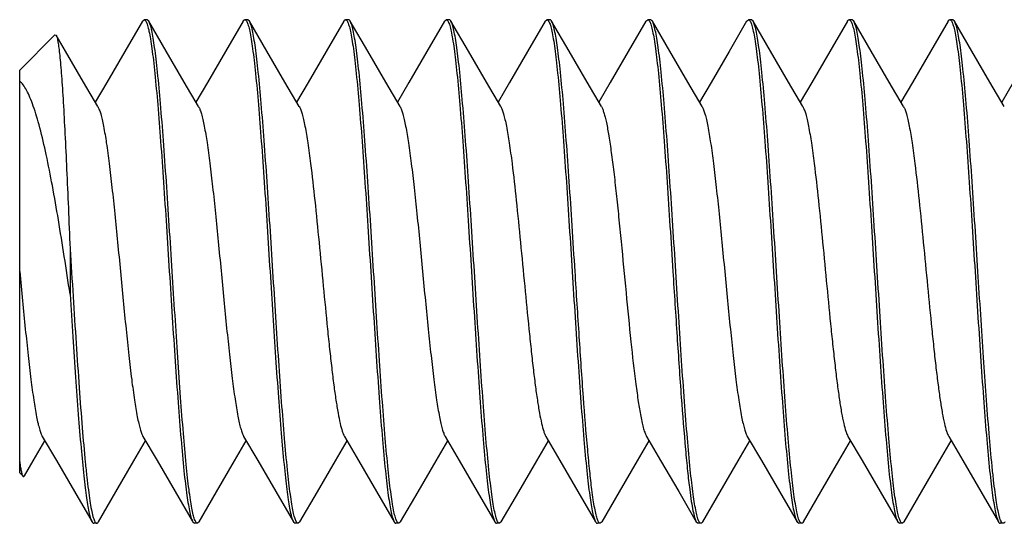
# Model space of a CAD drawing. Header units: millimetres. Extents: x 67 to 603, y -181 to 192.
# Tile 2 of 19: x 81.92 to 85.83, y -54.9 to -52.9. Entities that reach past the tile are written whole.
import ezdxf

# ---------------------------------------------------------------- set-up
doc = ezdxf.new("R2010")
doc.units = ezdxf.units.MM
doc.header["$LTSCALE"] = 16.335
doc.layers.add('SCR-01490', color=7, linetype='CONTINUOUS')

msp = doc.modelspace()

# ---------------------------------------------------------------- linework, layer by layer
at = {"layer": 'SCR-01490', "color": 7, "linetype": 'Continuous'}
for p, q in [((82.4104, -52.906), (82.4174, -52.8999)), ((82.429, -52.8999), (82.4174, -52.8999)), ((82.4232, -52.904), (82.4252, -52.9074)), ((82.4359, -52.906), (82.429, -52.8999)), ((82.829, -52.8999), (82.8174, -52.8999)), ((82.8234, -52.9044), (82.8252, -52.9075)), ((82.8359, -52.906), (82.829, -52.8999)), ((83.229, -52.8999), (83.2174, -52.8999)), ((83.2236, -52.9047), (83.2253, -52.9076)), ((83.6104, -52.906), (83.6174, -52.8999)), ((83.629, -52.8999), (83.6174, -52.8999)), ((83.6231, -52.904), (83.6252, -52.9073)), ((84.0104, -52.906), (84.0174, -52.8999)), ((84.029, -52.8999), (84.0174, -52.8999)), ((84.0226, -52.9033), (84.0251, -52.9072)), ((84.4104, -52.906), (84.4174, -52.8999)), ((84.429, -52.8999), (84.4174, -52.8999)), ((84.4231, -52.9039), (84.4252, -52.9074)), ((84.4359, -52.906), (84.429, -52.8999)), ((84.8104, -52.906), (84.8174, -52.8999)), ((84.829, -52.8999), (84.8174, -52.8999)), ((84.8232, -52.9041), (84.8252, -52.9074)), ((84.8359, -52.906), (84.829, -52.8999)), ((85.229, -52.8999), (85.2174, -52.8999)), ((85.2234, -52.9044), (85.2252, -52.9075)), ((85.2359, -52.906), (85.229, -52.8999)), ((85.629, -52.8999), (85.6174, -52.8999)), ((85.6237, -52.9049), (85.6253, -52.9076)), ((85.6359, -52.906), (85.629, -52.8999)), ((81.9232, -53.0999), (82.0634, -52.9597)), ((82.0634, -52.9597), (82.0681, -52.9614)), ((81.9232, -54.6999), (81.9232, -53.1)), ((82.1232, -53.8094), (82.1232, -53.9905)), ((82.8121, -54.5535), (82.8127, -54.5546)), ((81.9232, -54.6999), (81.9367, -54.7134)), ((82.229, -54.8999), (82.2174, -54.8999)), ((82.6104, -54.8939), (82.6174, -54.8999)), ((82.629, -54.8999), (82.6174, -54.8999)), ((82.6196, -54.8892), (82.6178, -54.8848)), ((82.6359, -54.8939), (82.629, -54.8999)), ((83.0063, -54.8848), (83.0104, -54.8939)), ((83.0104, -54.8939), (83.0174, -54.8999)), ((83.029, -54.8999), (83.0174, -54.8999)), ((83.0234, -54.8962), (83.0213, -54.8926)), ((83.0359, -54.8939), (83.029, -54.8999)), ((83.429, -54.8999), (83.4174, -54.8999)), ((83.4233, -54.896), (83.4212, -54.8926)), ((83.4359, -54.8939), (83.429, -54.8999)), ((83.829, -54.8999), (83.8174, -54.8999)), ((83.8237, -54.8966), (83.8213, -54.8927)), ((83.8359, -54.8939), (83.829, -54.8999)), ((84.229, -54.8999), (84.2174, -54.8999)), ((84.2359, -54.8939), (84.229, -54.8999)), ((84.6104, -54.8939), (84.6174, -54.8999)), ((84.629, -54.8999), (84.6174, -54.8999)), ((84.6229, -54.8954), (84.6211, -54.8924)), ((85.0104, -54.8939), (85.0174, -54.8999)), ((85.029, -54.8999), (85.0174, -54.8999)), ((85.0229, -54.8955), (85.0211, -54.8924)), ((85.4104, -54.8939), (85.4174, -54.8999)), ((85.429, -54.8999), (85.4174, -54.8999)), ((85.4232, -54.8959), (85.4212, -54.8925)), ((85.4359, -54.8939), (85.429, -54.8999)), ((85.829, -54.8999), (85.8174, -54.8999))]:
    msp.add_line(p, q, dxfattribs=at)
for points in [[(82.4104, -52.906), (82.3404, -53.0265), (82.2688, -53.1493), (82.2232, -53.2274)], [(82.6337, -53.2453), (82.5768, -53.148), (82.5053, -53.0252), (82.4359, -52.906)], [(82.8104, -52.906), (82.7404, -53.0265), (82.6688, -53.1493), (82.6232, -53.2274)], [(83.0337, -53.2453), (82.9768, -53.148), (82.9053, -53.0252), (82.8359, -52.906)], [(83.2104, -52.906), (83.1404, -53.0265), (83.0688, -53.1493), (83.0232, -53.2274)], [(83.4337, -53.2453), (83.3768, -53.148), (83.3053, -53.0252), (83.2359, -52.906)], [(83.6104, -52.906), (83.5404, -53.0265), (83.4688, -53.1493), (83.4232, -53.2274)], [(83.8337, -53.2453), (83.7768, -53.148), (83.7053, -53.0252), (83.6359, -52.906)], [(84.0104, -52.906), (83.9404, -53.0265), (83.8688, -53.1493), (83.8232, -53.2274)], [(84.2337, -53.2453), (84.1768, -53.148), (84.1053, -53.0252), (84.0359, -52.906)], [(84.4104, -52.906), (84.3404, -53.0265), (84.2688, -53.1493), (84.2232, -53.2274)], [(84.6337, -53.2453), (84.5768, -53.148), (84.5053, -53.0252), (84.4359, -52.906)], [(84.8104, -52.906), (84.7404, -53.0265), (84.6688, -53.1493), (84.6232, -53.2274)], [(85.0337, -53.2453), (84.9768, -53.148), (84.9053, -53.0252), (84.8359, -52.906)], [(85.2104, -52.906), (85.1404, -53.0265), (85.0688, -53.1493), (85.0232, -53.2274)], [(85.4337, -53.2453), (85.3768, -53.148), (85.3053, -53.0252), (85.2359, -52.906)], [(85.6104, -52.906), (85.5404, -53.0265), (85.4688, -53.1493), (85.4232, -53.2274)], [(85.8337, -53.2453), (85.7768, -53.148), (85.7053, -53.0252), (85.6359, -52.906)], [(86.0104, -52.906), (85.9404, -53.0265), (85.8688, -53.1493), (85.8232, -53.2274)], [(82.2337, -53.2453), (82.1768, -53.148), (82.1053, -53.0252), (82.0681, -52.9614)], [(81.9421, -54.7115), (81.9768, -54.6519), (82.0232, -54.5725)], [(82.0127, -54.5546), (82.0688, -54.6506), (82.1404, -54.7734), (82.2104, -54.8939)], [(82.2359, -54.8939), (82.3053, -54.7746), (82.3768, -54.6519), (82.4232, -54.5725)], [(82.4127, -54.5546), (82.4688, -54.6506), (82.5404, -54.7734), (82.6083, -54.8903)], [(82.6359, -54.8939), (82.7053, -54.7746), (82.7768, -54.6519), (82.8232, -54.5725)], [(82.8127, -54.5546), (82.8688, -54.6506), (82.9404, -54.7734), (83.0104, -54.8939)], [(83.0359, -54.8939), (83.1053, -54.7746), (83.1768, -54.6519), (83.2232, -54.5725)], [(83.2127, -54.5546), (83.2688, -54.6506), (83.3404, -54.7734), (83.4104, -54.8939)], [(83.4359, -54.8939), (83.5053, -54.7746), (83.5768, -54.6519), (83.6232, -54.5725)], [(83.6127, -54.5546), (83.6688, -54.6506), (83.7404, -54.7734), (83.8104, -54.8939)], [(83.8359, -54.8939), (83.9053, -54.7746), (83.9768, -54.6519), (84.0232, -54.5725)], [(84.0127, -54.5546), (84.0688, -54.6506), (84.1404, -54.7734), (84.2104, -54.8939)], [(84.2359, -54.8939), (84.3053, -54.7746), (84.3768, -54.6519), (84.4232, -54.5725)], [(84.4127, -54.5546), (84.4688, -54.6506), (84.5404, -54.7734), (84.6104, -54.8939)], [(84.6359, -54.8939), (84.7053, -54.7746), (84.7768, -54.6519), (84.8232, -54.5725)], [(84.8127, -54.5546), (84.8688, -54.6506), (84.9404, -54.7734), (85.0104, -54.8939)], [(85.0359, -54.8939), (85.1053, -54.7746), (85.1768, -54.6519), (85.2232, -54.5725)], [(85.2127, -54.5546), (85.2688, -54.6506), (85.3404, -54.7734), (85.4104, -54.8939)], [(85.4359, -54.8939), (85.5053, -54.7746), (85.5768, -54.6519), (85.6232, -54.5725)], [(85.6127, -54.5546), (85.6688, -54.6506), (85.7404, -54.7734), (85.8104, -54.8939)]]:
    msp.add_lwpolyline(points, dxfattribs=at)
msp.add_arc((85.8626, -54.8709), 0.0467, 205.9404, 206.7117, dxfattribs=at)
for points, knots in [([(82.4174, -52.9), (82.4179, -52.9), (82.4203, -52.9004), (82.4221, -52.9025), (82.4232, -52.904)], [0, 0, 0, 0, 0.201991, 1, 1, 1, 1]), ([(82.4252, -52.9074), (82.4263, -52.9095), (82.4284, -52.9144), (82.4325, -52.9271), (82.4375, -52.9479), (82.4431, -52.9788), (82.4487, -53.0172), (82.4544, -53.0628), (82.4624, -53.1369), (82.4722, -53.2444), (82.4834, -53.3885), (82.4947, -53.5494), (82.5061, -53.7218), (82.5136, -53.8399), (82.5174, -53.8999)], [0, 0, 0, 0, 0.007142, 0.016172, 0.039994, 0.071481, 0.110443, 0.15661, 0.209616, 0.334427, 0.480878, 0.644228, 0.819172, 1, 1, 1, 1]), ([(82.529, -53.8999), (82.5251, -53.8394), (82.5175, -53.7203), (82.5061, -53.5467), (82.4947, -53.3848), (82.4834, -53.24), (82.4735, -53.1324), (82.4654, -53.0584), (82.4597, -53.0131), (82.454, -52.9751), (82.4484, -52.9449), (82.4434, -52.9246), (82.4392, -52.9126), (82.4371, -52.9079), (82.4359, -52.906)], [0, 0, 0, 0, 0.182027, 0.358027, 0.522169, 0.669034, 0.793783, 0.846559, 0.892356, 0.930808, 0.961647, 0.984692, 0.993296, 1, 1, 1, 1]), ([(82.8104, -52.906), (82.8109, -52.9051), (82.8126, -52.9025), (82.8153, -52.9), (82.8174, -52.9)], [0, 0, 0, 0, 0.336187, 1, 1, 1, 1]), ([(82.8174, -52.9), (82.8179, -52.9), (82.8205, -52.9005), (82.8223, -52.9027), (82.8234, -52.9044)], [0, 0, 0, 0, 0.19925, 1, 1, 1, 1]), ([(82.8252, -52.9075), (82.8263, -52.9096), (82.8284, -52.9146), (82.8326, -52.9273), (82.8375, -52.9482), (82.8431, -52.9791), (82.8487, -53.0175), (82.8544, -53.0632), (82.8625, -53.1373), (82.8722, -53.2447), (82.8835, -53.3888), (82.8948, -53.5496), (82.9061, -53.7219), (82.9136, -53.8399), (82.9174, -53.8999)], [0, 0, 0, 0, 0.007176, 0.016239, 0.04012, 0.071655, 0.110656, 0.15685, 0.209873, 0.33469, 0.481113, 0.644402, 0.819263, 1, 1, 1, 1]), ([(82.929, -53.8999), (82.9251, -53.8394), (82.9175, -53.7203), (82.9061, -53.5467), (82.8947, -53.3848), (82.8834, -53.24), (82.8735, -53.1324), (82.8654, -53.0584), (82.8597, -53.0131), (82.854, -52.9751), (82.8484, -52.9449), (82.8434, -52.9246), (82.8392, -52.9126), (82.8371, -52.9079), (82.8359, -52.906)], [0, 0, 0, 0, 0.182026, 0.358024, 0.52217, 0.669037, 0.793786, 0.846561, 0.892357, 0.930808, 0.961646, 0.984691, 0.993296, 1, 1, 1, 1]), ([(83.2104, -52.906), (83.2109, -52.9051), (83.2126, -52.9025), (83.2153, -52.9), (83.2174, -52.9)], [0, 0, 0, 0, 0.336196, 1, 1, 1, 1]), ([(83.2174, -52.9), (83.2179, -52.9), (83.2194, -52.9003), (83.2216, -52.9019), (83.2229, -52.9037), (83.2236, -52.9047)], [0, 0, 0, 0, 0.195215, 0.541278, 1, 1, 1, 1]), ([(83.2253, -52.9076), (83.2264, -52.9097), (83.2285, -52.9147), (83.2326, -52.9274), (83.2375, -52.9483), (83.2431, -52.9793), (83.2488, -53.0177), (83.2545, -53.0634), (83.2625, -53.1375), (83.2722, -53.2449), (83.2835, -53.389), (83.2948, -53.5498), (83.3061, -53.722), (83.3136, -53.84), (83.3174, -53.8999)], [0, 0, 0, 0, 0.007199, 0.016283, 0.040203, 0.07177, 0.110795, 0.157006, 0.21004, 0.33486, 0.481265, 0.644518, 0.819323, 1, 1, 1, 1]), ([(83.2359, -52.906), (83.2354, -52.9051), (83.2338, -52.9025), (83.231, -52.9), (83.229, -52.9)], [0, 0, 0, 0, 0.336181, 1, 1, 1, 1]), ([(83.329, -53.8999), (83.3251, -53.8394), (83.3175, -53.7203), (83.3061, -53.5467), (83.2947, -53.3848), (83.2834, -53.24), (83.2735, -53.1324), (83.2654, -53.0584), (83.2597, -53.0131), (83.254, -52.9751), (83.2484, -52.9449), (83.2434, -52.9246), (83.2392, -52.9126), (83.2371, -52.9079), (83.2359, -52.906)], [0, 0, 0, 0, 0.182023, 0.358025, 0.522175, 0.669042, 0.793788, 0.846561, 0.892356, 0.930806, 0.961646, 0.984692, 0.993296, 1, 1, 1, 1]), ([(83.6174, -52.9), (83.6179, -52.9), (83.6203, -52.9004), (83.622, -52.9024), (83.6231, -52.904)], [0, 0, 0, 0, 0.202426, 1, 1, 1, 1]), ([(83.6252, -52.9073), (83.6263, -52.9094), (83.6284, -52.9144), (83.6325, -52.927), (83.6374, -52.9479), (83.6431, -52.9787), (83.6487, -53.0171), (83.6544, -53.0627), (83.6624, -53.1368), (83.6722, -53.2443), (83.6834, -53.3885), (83.6947, -53.5494), (83.7061, -53.7217), (83.7136, -53.8399), (83.7174, -53.8999)], [0, 0, 0, 0, 0.007135, 0.016157, 0.039964, 0.071438, 0.110389, 0.156546, 0.209545, 0.334354, 0.480818, 0.64419, 0.819152, 1, 1, 1, 1]), ([(83.6359, -52.906), (83.6354, -52.9051), (83.6338, -52.9025), (83.631, -52.9), (83.629, -52.9)], [0, 0, 0, 0, 0.336206, 1, 1, 1, 1]), ([(83.729, -53.8999), (83.7251, -53.8394), (83.7175, -53.7203), (83.7061, -53.5467), (83.6947, -53.3848), (83.6834, -53.24), (83.6735, -53.1324), (83.6654, -53.0584), (83.6597, -53.0131), (83.654, -52.9751), (83.6484, -52.9449), (83.6434, -52.9246), (83.6392, -52.9126), (83.6371, -52.9079), (83.6359, -52.906)], [0, 0, 0, 0, 0.182024, 0.358032, 0.522181, 0.669046, 0.793788, 0.84656, 0.892355, 0.930807, 0.961646, 0.984692, 0.993296, 1, 1, 1, 1]), ([(84.0174, -52.9), (84.0179, -52.9), (84.02, -52.9003), (84.0216, -52.902), (84.0226, -52.9033)], [0, 0, 0, 0, 0.208233, 1, 1, 1, 1]), ([(84.0251, -52.9072), (84.0262, -52.9092), (84.0283, -52.9142), (84.0324, -52.9267), (84.0374, -52.9475), (84.043, -52.9783), (84.0486, -53.0166), (84.0543, -53.0622), (84.0624, -53.1363), (84.0721, -53.2437), (84.0834, -53.388), (84.0947, -53.549), (84.1061, -53.7216), (84.1136, -53.8398), (84.1174, -53.8999)], [0, 0, 0, 0, 0.00708, 0.01605, 0.039764, 0.071159, 0.110049, 0.156161, 0.209131, 0.333928, 0.48044, 0.643908, 0.819006, 1, 1, 1, 1]), ([(84.0359, -52.906), (84.0354, -52.9051), (84.0338, -52.9025), (84.031, -52.9), (84.029, -52.9)], [0, 0, 0, 0, 0.336182, 1, 1, 1, 1]), ([(84.129, -53.8999), (84.1251, -53.8394), (84.1175, -53.7203), (84.1061, -53.5467), (84.0947, -53.3848), (84.0834, -53.24), (84.0735, -53.1324), (84.0654, -53.0584), (84.0597, -53.0131), (84.054, -52.9751), (84.0484, -52.9449), (84.0434, -52.9246), (84.0392, -52.9126), (84.0371, -52.9079), (84.0359, -52.906)], [0, 0, 0, 0, 0.182027, 0.358037, 0.522188, 0.669052, 0.793795, 0.846568, 0.892361, 0.93081, 0.961647, 0.984692, 0.993296, 1, 1, 1, 1]), ([(84.4174, -52.9), (84.4179, -52.9), (84.4203, -52.9004), (84.422, -52.9024), (84.4231, -52.9039)], [0, 0, 0, 0, 0.202855, 1, 1, 1, 1]), ([(84.4252, -52.9074), (84.4263, -52.9095), (84.4284, -52.9144), (84.4325, -52.9271), (84.4375, -52.9479), (84.4431, -52.9788), (84.4487, -53.0172), (84.4544, -53.0628), (84.4624, -53.1369), (84.4722, -53.2443), (84.4834, -53.3885), (84.4947, -53.5494), (84.5061, -53.7218), (84.5136, -53.8399), (84.5174, -53.8999)], [0, 0, 0, 0, 0.007139, 0.016165, 0.039979, 0.071457, 0.110412, 0.156571, 0.209571, 0.334377, 0.480836, 0.6442, 0.819161, 1, 1, 1, 1]), ([(84.529, -53.8999), (84.5251, -53.8394), (84.5175, -53.7203), (84.5061, -53.5467), (84.4947, -53.3848), (84.4834, -53.24), (84.4735, -53.1324), (84.4654, -53.0584), (84.4597, -53.0131), (84.454, -52.9751), (84.4484, -52.9449), (84.4434, -52.9246), (84.4392, -52.9126), (84.4371, -52.9079), (84.4359, -52.906)], [0, 0, 0, 0, 0.182028, 0.358036, 0.522184, 0.669045, 0.793791, 0.846564, 0.892359, 0.930809, 0.961646, 0.984692, 0.993296, 1, 1, 1, 1]), ([(84.8174, -52.9), (84.8179, -52.9), (84.8204, -52.9004), (84.8221, -52.9025), (84.8232, -52.9041)], [0, 0, 0, 0, 0.201359, 1, 1, 1, 1]), ([(84.8252, -52.9074), (84.8263, -52.9095), (84.8284, -52.9145), (84.8326, -52.9271), (84.8375, -52.948), (84.8431, -52.9789), (84.8487, -53.0173), (84.8544, -53.0629), (84.8624, -53.137), (84.8722, -53.2444), (84.8834, -53.3886), (84.8947, -53.5495), (84.9061, -53.7218), (84.9136, -53.8399), (84.9174, -53.8999)], [0, 0, 0, 0, 0.007151, 0.016188, 0.040023, 0.071519, 0.110488, 0.156658, 0.209666, 0.334475, 0.48092, 0.64426, 0.819191, 1, 1, 1, 1]), ([(84.929, -53.8999), (84.9251, -53.8394), (84.9175, -53.7203), (84.9061, -53.5467), (84.8947, -53.3848), (84.8834, -53.24), (84.8735, -53.1324), (84.8654, -53.0584), (84.8597, -53.0131), (84.854, -52.9751), (84.8484, -52.9449), (84.8434, -52.9246), (84.8392, -52.9126), (84.8371, -52.9079), (84.8359, -52.906)], [0, 0, 0, 0, 0.182026, 0.358028, 0.522169, 0.669032, 0.793781, 0.846556, 0.892355, 0.930807, 0.961647, 0.984692, 0.993296, 1, 1, 1, 1]), ([(85.2104, -52.906), (85.2109, -52.9051), (85.2126, -52.9025), (85.2153, -52.9), (85.2174, -52.9)], [0, 0, 0, 0, 0.33619, 1, 1, 1, 1]), ([(85.2174, -52.9), (85.2179, -52.9), (85.2205, -52.9005), (85.2223, -52.9027), (85.2234, -52.9044)], [0, 0, 0, 0, 0.199249, 1, 1, 1, 1]), ([(85.2252, -52.9075), (85.2263, -52.9096), (85.2284, -52.9146), (85.2326, -52.9273), (85.2375, -52.9482), (85.2431, -52.9791), (85.2487, -53.0175), (85.2544, -53.0632), (85.2625, -53.1373), (85.2722, -53.2447), (85.2835, -53.3888), (85.2948, -53.5496), (85.3061, -53.7219), (85.3136, -53.8399), (85.3174, -53.8999)], [0, 0, 0, 0, 0.007176, 0.016238, 0.040118, 0.071653, 0.110654, 0.156848, 0.209871, 0.334688, 0.481109, 0.644398, 0.819262, 1, 1, 1, 1]), ([(85.329, -53.8999), (85.3251, -53.8394), (85.3175, -53.7203), (85.3061, -53.5467), (85.2947, -53.3848), (85.2834, -53.24), (85.2735, -53.1324), (85.2654, -53.0584), (85.2597, -53.0131), (85.254, -52.9751), (85.2484, -52.9449), (85.2434, -52.9246), (85.2392, -52.9126), (85.2371, -52.9079), (85.2359, -52.906)], [0, 0, 0, 0, 0.182027, 0.358025, 0.52217, 0.669036, 0.793785, 0.84656, 0.892357, 0.930808, 0.961646, 0.984692, 0.993296, 1, 1, 1, 1]), ([(85.6104, -52.906), (85.6109, -52.9051), (85.6126, -52.9025), (85.6153, -52.9), (85.6174, -52.9)], [0, 0, 0, 0, 0.336202, 1, 1, 1, 1]), ([(85.6174, -52.9), (85.6179, -52.9), (85.6194, -52.9003), (85.6217, -52.902), (85.623, -52.9038), (85.6237, -52.9049)], [0, 0, 0, 0, 0.193914, 0.539449, 1, 1, 1, 1]), ([(85.6253, -52.9076), (85.6264, -52.9097), (85.6285, -52.9148), (85.6327, -52.9275), (85.6376, -52.9485), (85.6432, -52.9794), (85.6488, -53.0179), (85.6545, -53.0636), (85.6625, -53.1377), (85.6722, -53.2451), (85.6835, -53.3892), (85.6948, -53.5499), (85.7061, -53.722), (85.7136, -53.84), (85.7174, -53.8999)], [0, 0, 0, 0, 0.007216, 0.016317, 0.040267, 0.07186, 0.110905, 0.157131, 0.210174, 0.334997, 0.481385, 0.644605, 0.81937, 1, 1, 1, 1]), ([(85.729, -53.8999), (85.7251, -53.8394), (85.7175, -53.7203), (85.7061, -53.5467), (85.6947, -53.3848), (85.6834, -53.24), (85.6735, -53.1324), (85.6654, -53.0584), (85.6597, -53.0131), (85.654, -52.9751), (85.6484, -52.9449), (85.6434, -52.9246), (85.6392, -52.9126), (85.6371, -52.9079), (85.6359, -52.906)], [0, 0, 0, 0, 0.182024, 0.358024, 0.522173, 0.66904, 0.793788, 0.846561, 0.892356, 0.930807, 0.961646, 0.984691, 0.993296, 1, 1, 1, 1]), ([(82.0681, -52.9614), (82.0689, -52.9626), (82.0702, -52.9658), (82.0728, -52.9746), (82.0757, -52.9902), (82.0791, -53.014), (82.0825, -53.0447), (82.0859, -53.0818), (82.0894, -53.1252), (82.0928, -53.1745), (82.0975, -53.2508), (82.1033, -53.3578), (82.11, -53.4977), (82.1166, -53.6501), (82.121, -53.7554), (82.1232, -53.8094)], [0, 0, 0, 0, 0.005087, 0.012167, 0.032435, 0.060813, 0.09713, 0.141098, 0.19239, 0.250596, 0.315282, 0.462077, 0.628397, 0.809438, 1, 1, 1, 1]), ([(82.1232, -53.9905), (82.1157, -53.9404), (82.1008, -53.8419), (82.0777, -53.698), (82.0542, -53.5631), (82.0302, -53.4409), (82.009, -53.349), (81.9912, -53.2849), (81.9783, -53.2446), (81.9652, -53.2101), (81.952, -53.1817), (81.9387, -53.1598), (81.9284, -53.1483), (81.9232, -53.1441)], [0, 0, 0, 0, 0.173413, 0.341158, 0.498866, 0.642299, 0.767291, 0.821684, 0.870113, 0.912246, 0.94788, 0.977002, 1, 1, 1, 1]), ([(82.2337, -53.2453), (82.2359, -53.2492), (82.2401, -53.2588), (82.2455, -53.2759), (82.251, -53.2977), (82.2589, -53.3359), (82.2684, -53.3941), (82.2792, -53.4752), (82.2902, -53.5694), (82.3012, -53.6738), (82.3122, -53.7851), (82.3232, -53.8999), (82.3342, -54.0148), (82.3452, -54.1261), (82.3562, -54.2305), (82.3671, -54.3247), (82.378, -54.4058), (82.3875, -54.464), (82.3954, -54.5021), (82.4009, -54.524), (82.4063, -54.5411), (82.4105, -54.5507), (82.4127, -54.5546)], [0, 0, 0, 0, 0.010053, 0.023591, 0.040635, 0.061104, 0.111783, 0.174216, 0.246553, 0.326614, 0.411964, 0.500001, 0.588037, 0.673387, 0.753447, 0.825786, 0.88822, 0.938897, 0.959368, 0.976408, 0.989951, 1, 1, 1, 1]), ([(82.6337, -53.2453), (82.6359, -53.2492), (82.64, -53.2587), (82.6454, -53.2757), (82.6509, -53.2975), (82.6588, -53.3354), (82.6682, -53.3933), (82.6791, -53.4739), (82.69, -53.5676), (82.7009, -53.6715), (82.7119, -53.7823), (82.7229, -53.8967), (82.7339, -54.0112), (82.7448, -54.1224), (82.7558, -54.2267), (82.7667, -54.321), (82.7775, -54.4025), (82.787, -54.4611), (82.7949, -54.4997), (82.8003, -54.522), (82.8057, -54.5395), (82.8099, -54.5494), (82.8121, -54.5535)], [0, 0, 0, 0, 0.010018, 0.023507, 0.040474, 0.060852, 0.111292, 0.173433, 0.245448, 0.32518, 0.410221, 0.497998, 0.585851, 0.671116, 0.751211, 0.823719, 0.886467, 0.937605, 0.958357, 0.975718, 0.989601, 1, 1, 1, 1]), ([(83.0337, -53.2453), (83.0359, -53.2492), (83.0401, -53.2588), (83.0455, -53.2759), (83.051, -53.2977), (83.0589, -53.3359), (83.0684, -53.3941), (83.0815, -53.4924), (83.0962, -53.6241), (83.1124, -53.7865), (83.1286, -53.9569), (83.1424, -54.0984), (83.1537, -54.2066), (83.162, -54.2807), (83.1702, -54.3483), (83.1785, -54.408), (83.1867, -54.459), (83.1948, -54.5003), (83.202, -54.5283), (83.208, -54.5452), (83.2111, -54.5518), (83.2127, -54.5546)], [0, 0, 0, 0, 0.010049, 0.02359, 0.040633, 0.061101, 0.111779, 0.174214, 0.285762, 0.41196, 0.544185, 0.673384, 0.734061, 0.790723, 0.842398, 0.888217, 0.927416, 0.959364, 0.983615, 0.992781, 1, 1, 1, 1]), ([(83.4337, -53.2453), (83.4359, -53.2492), (83.4401, -53.2588), (83.4455, -53.2759), (83.451, -53.2977), (83.4589, -53.3359), (83.4684, -53.3941), (83.4792, -53.4752), (83.4902, -53.5694), (83.5012, -53.6738), (83.5122, -53.7851), (83.5232, -53.8999), (83.5342, -54.0148), (83.5452, -54.1261), (83.5562, -54.2305), (83.5671, -54.3247), (83.578, -54.4058), (83.5875, -54.464), (83.5954, -54.5021), (83.6009, -54.524), (83.6063, -54.5411), (83.6105, -54.5507), (83.6127, -54.5546)], [0, 0, 0, 0, 0.010053, 0.023591, 0.040635, 0.061104, 0.111783, 0.174216, 0.246554, 0.326613, 0.411963, 0.500001, 0.588037, 0.673387, 0.753447, 0.825786, 0.88822, 0.938897, 0.959368, 0.976409, 0.989951, 1, 1, 1, 1]), ([(83.8337, -53.2453), (83.8359, -53.2492), (83.8401, -53.2588), (83.8455, -53.2759), (83.851, -53.2977), (83.8589, -53.3359), (83.8684, -53.3941), (83.8815, -53.4924), (83.8962, -53.6241), (83.9124, -53.7865), (83.9286, -53.9569), (83.9424, -54.0984), (83.9537, -54.2066), (83.962, -54.2807), (83.9702, -54.3483), (83.9785, -54.408), (83.9867, -54.459), (83.9948, -54.5003), (84.002, -54.5283), (84.008, -54.5452), (84.0111, -54.5518), (84.0127, -54.5546)], [0, 0, 0, 0, 0.01005, 0.023592, 0.040632, 0.061104, 0.111781, 0.174213, 0.285763, 0.411961, 0.544184, 0.673383, 0.734061, 0.79072, 0.842398, 0.888215, 0.927414, 0.959364, 0.983611, 0.992781, 1, 1, 1, 1]), ([(84.2337, -53.2453), (84.2356, -53.2486), (84.2392, -53.2566), (84.2439, -53.2707), (84.2487, -53.2885), (84.2556, -53.3191), (84.2639, -53.3657), (84.2734, -53.4309), (84.283, -53.507), (84.2926, -53.5923), (84.3023, -53.6848), (84.3152, -53.8162), (84.3309, -53.9816), (84.3495, -54.1704), (84.3656, -54.3148), (84.3792, -54.4133), (84.3862, -54.4556), (84.3899, -54.4746)], [0, 0, 0, 0, 0.009153, 0.021133, 0.035967, 0.05361, 0.097014, 0.150458, 0.212757, 0.282494, 0.358058, 0.4377, 0.60177, 0.75954, 0.896445, 0.953068, 1, 1, 1, 1]), ([(84.6337, -53.2453), (84.6359, -53.2492), (84.6401, -53.2588), (84.6455, -53.2759), (84.651, -53.2977), (84.6589, -53.3359), (84.6684, -53.3941), (84.6792, -53.4752), (84.6902, -53.5694), (84.7012, -53.6738), (84.7122, -53.7851), (84.7232, -53.8999), (84.7342, -54.0148), (84.7452, -54.1261), (84.7562, -54.2305), (84.7671, -54.3247), (84.778, -54.4058), (84.7875, -54.464), (84.7954, -54.5021), (84.8009, -54.524), (84.8063, -54.5411), (84.8105, -54.5507), (84.8127, -54.5546)], [0, 0, 0, 0, 0.010053, 0.023591, 0.040635, 0.061104, 0.111783, 0.174216, 0.246554, 0.326614, 0.411964, 0.500001, 0.588037, 0.673387, 0.753447, 0.825786, 0.88822, 0.938897, 0.959368, 0.976409, 0.989951, 1, 1, 1, 1]), ([(85.0337, -53.2453), (85.0359, -53.2492), (85.0401, -53.2588), (85.0455, -53.2759), (85.051, -53.2977), (85.0589, -53.3359), (85.0684, -53.3941), (85.0815, -53.4924), (85.0962, -53.6241), (85.1124, -53.7865), (85.1286, -53.9569), (85.1424, -54.0984), (85.1537, -54.2066), (85.162, -54.2807), (85.1702, -54.3483), (85.1785, -54.408), (85.1867, -54.459), (85.1948, -54.5003), (85.202, -54.5283), (85.208, -54.5452), (85.2111, -54.5518), (85.2127, -54.5546)], [0, 0, 0, 0, 0.01005, 0.023592, 0.040632, 0.061103, 0.111781, 0.174213, 0.285763, 0.41196, 0.544184, 0.673383, 0.734061, 0.79072, 0.842398, 0.888215, 0.927414, 0.959364, 0.983611, 0.992781, 1, 1, 1, 1]), ([(85.4337, -53.2453), (85.4359, -53.2492), (85.4401, -53.2588), (85.4455, -53.2759), (85.451, -53.2977), (85.4589, -53.3359), (85.4684, -53.3941), (85.4815, -53.4924), (85.4962, -53.6241), (85.5124, -53.7865), (85.5286, -53.9569), (85.5424, -54.0984), (85.5537, -54.2066), (85.562, -54.2807), (85.5702, -54.3483), (85.5785, -54.408), (85.5867, -54.459), (85.5948, -54.5003), (85.602, -54.5283), (85.608, -54.5452), (85.6111, -54.5518), (85.6127, -54.5546)], [0, 0, 0, 0, 0.010049, 0.02359, 0.040633, 0.061101, 0.11178, 0.174214, 0.285762, 0.41196, 0.544185, 0.673384, 0.734061, 0.790723, 0.842398, 0.888217, 0.927416, 0.959365, 0.983615, 0.992782, 1, 1, 1, 1]), ([(82.1232, -53.8094), (82.1272, -53.8727), (82.1352, -53.998), (82.1471, -54.1821), (82.1589, -54.356), (82.1707, -54.5134), (82.1809, -54.6317), (82.1894, -54.7139), (82.1953, -54.7649), (82.2013, -54.8081), (82.2071, -54.8431), (82.2123, -54.867), (82.2167, -54.8817), (82.2189, -54.8876), (82.22, -54.8901)], [0, 0, 0, 0, 0.175127, 0.346967, 0.509354, 0.656469, 0.783053, 0.837206, 0.884619, 0.924873, 0.957651, 0.98271, 0.992321, 1, 1, 1, 1]), ([(81.9232, -53.8999), (81.9269, -53.9386), (81.9342, -54.0148), (81.9452, -54.1261), (81.9562, -54.2305), (81.9671, -54.3247), (81.978, -54.4058), (81.9875, -54.464), (81.9954, -54.5021), (82.0009, -54.524), (82.0063, -54.5411), (82.0105, -54.5507), (82.0127, -54.5546)], [0, 0, 0, 0, 0.176053, 0.346785, 0.506888, 0.651571, 0.776438, 0.877797, 0.918732, 0.95282, 0.9799, 1, 1, 1, 1]), ([(82.5174, -53.8999), (82.5213, -53.9605), (82.5288, -54.0796), (82.5403, -54.2532), (82.5517, -54.4151), (82.563, -54.5599), (82.5728, -54.6675), (82.5809, -54.7415), (82.5867, -54.7868), (82.5924, -54.8248), (82.598, -54.855), (82.603, -54.8753), (82.6072, -54.8873), (82.6093, -54.892), (82.6104, -54.8939)], [0, 0, 0, 0, 0.182027, 0.358025, 0.522169, 0.669035, 0.793784, 0.84656, 0.892356, 0.930808, 0.961646, 0.984692, 0.993296, 1, 1, 1, 1]), ([(82.6178, -54.8848), (82.6156, -54.8786), (82.6115, -54.8636), (82.6061, -54.8374), (82.6007, -54.804), (82.5952, -54.7638), (82.5897, -54.7171), (82.582, -54.6427), (82.5726, -54.5363), (82.5617, -54.3949), (82.5508, -54.2385), (82.5399, -54.0718), (82.5326, -53.9578), (82.529, -53.8999)], [0, 0, 0, 0, 0.019883, 0.046982, 0.081183, 0.122268, 0.169965, 0.223918, 0.348962, 0.493671, 0.653688, 0.824185, 1, 1, 1, 1]), ([(82.9174, -53.8999), (82.9211, -53.9578), (82.9284, -54.0718), (82.9393, -54.2385), (82.9502, -54.3949), (82.9611, -54.5363), (82.9705, -54.6427), (82.9782, -54.7171), (82.9837, -54.7638), (82.9891, -54.804), (82.9946, -54.8374), (82.9999, -54.8636), (83.004, -54.8786), (83.0063, -54.8848)], [0, 0, 0, 0, 0.175815, 0.346312, 0.506329, 0.651038, 0.776082, 0.830035, 0.877732, 0.918817, 0.953018, 0.980117, 1, 1, 1, 1]), ([(83.0213, -54.8926), (83.0202, -54.8905), (83.018, -54.8856), (83.0139, -54.873), (83.009, -54.8522), (83.0033, -54.8213), (82.9977, -54.783), (82.992, -54.7374), (82.984, -54.6633), (82.9742, -54.5558), (82.963, -54.4116), (82.9516, -54.2507), (82.9403, -54.0782), (82.9328, -53.96), (82.929, -53.8999)], [0, 0, 0, 0, 0.007112, 0.016111, 0.03988, 0.071322, 0.110249, 0.156391, 0.209381, 0.334187, 0.480665, 0.644072, 0.81909, 1, 1, 1, 1]), ([(83.3174, -53.8999), (83.3213, -53.9605), (83.3288, -54.0796), (83.3403, -54.2532), (83.3517, -54.4151), (83.363, -54.5599), (83.3728, -54.6675), (83.3809, -54.7415), (83.3867, -54.7868), (83.3924, -54.8248), (83.398, -54.855), (83.403, -54.8753), (83.4072, -54.8873), (83.4093, -54.892), (83.4104, -54.8939)], [0, 0, 0, 0, 0.182024, 0.358027, 0.52217, 0.669029, 0.793776, 0.846553, 0.892351, 0.930805, 0.961645, 0.984692, 0.993296, 1, 1, 1, 1]), ([(83.4212, -54.8926), (83.4201, -54.8904), (83.418, -54.8855), (83.4138, -54.8728), (83.4089, -54.852), (83.4033, -54.8211), (83.3977, -54.7828), (83.392, -54.7372), (83.3839, -54.6631), (83.3742, -54.5556), (83.3629, -54.4114), (83.3516, -54.2505), (83.3403, -54.0781), (83.3328, -53.96), (83.329, -53.8999)], [0, 0, 0, 0, 0.007137, 0.016161, 0.039972, 0.071447, 0.110399, 0.156557, 0.209556, 0.334362, 0.480822, 0.64419, 0.819155, 1, 1, 1, 1]), ([(83.7174, -53.8999), (83.7213, -53.9605), (83.7288, -54.0796), (83.7403, -54.2532), (83.7517, -54.4151), (83.763, -54.5599), (83.7728, -54.6675), (83.7809, -54.7415), (83.7867, -54.7868), (83.7924, -54.8248), (83.798, -54.855), (83.803, -54.8753), (83.8072, -54.8873), (83.8093, -54.892), (83.8104, -54.8939)], [0, 0, 0, 0, 0.182027, 0.358037, 0.522188, 0.669052, 0.793795, 0.846567, 0.892361, 0.93081, 0.961647, 0.984692, 0.993296, 1, 1, 1, 1]), ([(83.8213, -54.8927), (83.8202, -54.8907), (83.8181, -54.8857), (83.8139, -54.8732), (83.809, -54.8524), (83.8034, -54.8216), (83.7977, -54.7833), (83.7921, -54.7377), (83.784, -54.6636), (83.7742, -54.5561), (83.763, -54.4119), (83.7517, -54.2509), (83.7403, -54.0783), (83.7328, -53.9601), (83.729, -53.8999)], [0, 0, 0, 0, 0.007082, 0.016052, 0.039768, 0.071165, 0.110056, 0.156168, 0.209139, 0.333936, 0.480448, 0.643914, 0.819009, 1, 1, 1, 1]), ([(84.1174, -53.8999), (84.1213, -53.9605), (84.1288, -54.0796), (84.1403, -54.2532), (84.1517, -54.4151), (84.163, -54.5599), (84.1728, -54.6675), (84.1809, -54.7415), (84.1867, -54.7868), (84.1924, -54.8248), (84.198, -54.855), (84.2029, -54.8753), (84.2072, -54.8873), (84.2093, -54.892), (84.2104, -54.8939)], [0, 0, 0, 0, 0.182024, 0.358031, 0.522181, 0.669045, 0.793787, 0.84656, 0.892355, 0.930806, 0.961646, 0.984692, 0.993296, 1, 1, 1, 1]), ([(84.1956, -54.766), (84.1925, -54.7418), (84.1866, -54.6888), (84.175, -54.5669), (84.1611, -54.3887), (84.1451, -54.1529), (84.1344, -53.9862), (84.129, -53.8999)], [0, 0, 0, 0, 0.084195, 0.183956, 0.423135, 0.701434, 1, 1, 1, 1]), ([(84.5174, -53.8999), (84.5229, -53.9862), (84.5335, -54.1529), (84.5495, -54.3887), (84.5634, -54.5669), (84.5751, -54.6888), (84.581, -54.7418), (84.5841, -54.766)], [0, 0, 0, 0, 0.298566, 0.576865, 0.816044, 0.915805, 1, 1, 1, 1]), ([(84.6211, -54.8924), (84.62, -54.8903), (84.6179, -54.8853), (84.6138, -54.8726), (84.6089, -54.8517), (84.6033, -54.8208), (84.5976, -54.7823), (84.5919, -54.7367), (84.5839, -54.6626), (84.5742, -54.5552), (84.5629, -54.411), (84.5516, -54.2502), (84.5403, -54.078), (84.5328, -53.9599), (84.529, -53.8999)], [0, 0, 0, 0, 0.007181, 0.016248, 0.040137, 0.071678, 0.110682, 0.156878, 0.209903, 0.33472, 0.481141, 0.644428, 0.819276, 1, 1, 1, 1]), ([(84.9174, -53.8999), (84.9213, -53.9605), (84.9288, -54.0796), (84.9403, -54.2532), (84.9517, -54.4151), (84.963, -54.5599), (84.9728, -54.6675), (84.9809, -54.7415), (84.9867, -54.7868), (84.9924, -54.8248), (84.998, -54.855), (85.003, -54.8753), (85.0072, -54.8873), (85.0093, -54.892), (85.0104, -54.8939)], [0, 0, 0, 0, 0.182025, 0.358023, 0.522171, 0.669038, 0.793786, 0.846561, 0.892357, 0.930807, 0.961646, 0.984691, 0.993296, 1, 1, 1, 1]), ([(85.0211, -54.8924), (85.02, -54.8903), (85.0179, -54.8853), (85.0138, -54.8726), (85.0089, -54.8517), (85.0033, -54.8208), (84.9976, -54.7824), (84.9919, -54.7367), (84.9839, -54.6626), (84.9742, -54.5552), (84.9629, -54.4111), (84.9516, -54.2503), (84.9403, -54.078), (84.9328, -53.96), (84.929, -53.8999)], [0, 0, 0, 0, 0.007177, 0.016239, 0.040121, 0.071656, 0.110657, 0.156851, 0.209875, 0.334692, 0.481115, 0.644403, 0.819263, 1, 1, 1, 1]), ([(85.3174, -53.8999), (85.3213, -53.9605), (85.3288, -54.0796), (85.3403, -54.2532), (85.3517, -54.4151), (85.363, -54.5599), (85.3728, -54.6675), (85.3809, -54.7415), (85.3867, -54.7868), (85.3924, -54.8248), (85.398, -54.855), (85.403, -54.8753), (85.4072, -54.8873), (85.4093, -54.892), (85.4104, -54.8939)], [0, 0, 0, 0, 0.182027, 0.358027, 0.522169, 0.669033, 0.793783, 0.846558, 0.892356, 0.930807, 0.961647, 0.984692, 0.993296, 1, 1, 1, 1]), ([(85.4212, -54.8925), (85.4201, -54.8904), (85.418, -54.8855), (85.4138, -54.8728), (85.4089, -54.852), (85.4033, -54.8211), (85.3977, -54.7827), (85.392, -54.7371), (85.3839, -54.663), (85.3742, -54.5556), (85.3629, -54.4114), (85.3516, -54.2505), (85.3403, -54.0781), (85.3328, -53.96), (85.329, -53.8999)], [0, 0, 0, 0, 0.00714, 0.016167, 0.039984, 0.071467, 0.110427, 0.156591, 0.209596, 0.334407, 0.48086, 0.644215, 0.819165, 1, 1, 1, 1]), ([(85.7174, -53.8999), (85.7213, -53.9605), (85.7288, -54.0796), (85.7403, -54.2532), (85.7517, -54.4151), (85.763, -54.5599), (85.7728, -54.6675), (85.7809, -54.7415), (85.7867, -54.7868), (85.7924, -54.8248), (85.798, -54.855), (85.803, -54.8753), (85.8072, -54.8873), (85.8093, -54.892), (85.8104, -54.8939)], [0, 0, 0, 0, 0.182025, 0.358027, 0.52217, 0.669029, 0.793778, 0.846554, 0.892352, 0.930805, 0.961646, 0.984692, 0.993296, 1, 1, 1, 1]), ([(85.7734, -54.5427), (85.7651, -54.4426), (85.7499, -54.2283), (85.7362, -54.014), (85.729, -53.8999)], [0, 0, 0, 0, 0.468064, 1, 1, 1, 1]), ([(82.1232, -53.9905), (82.1268, -54.0467), (82.1338, -54.1564), (82.1446, -54.3157), (82.1553, -54.4628), (82.1659, -54.5935), (82.1752, -54.6903), (82.1828, -54.7566), (82.1881, -54.7972), (82.1935, -54.8313), (82.1988, -54.8585), (82.2034, -54.8768), (82.2074, -54.8878), (82.2094, -54.8921), (82.2104, -54.8939)], [0, 0, 0, 0, 0.185669, 0.36303, 0.526901, 0.672525, 0.795688, 0.847718, 0.892876, 0.930859, 0.96143, 0.984457, 0.993146, 1, 1, 1, 1]), ([(84.3899, -54.4746), (84.3916, -54.4838), (84.395, -54.5005), (84.4006, -54.5231), (84.4062, -54.5407), (84.4104, -54.5506), (84.4127, -54.5546)], [0, 0, 0, 0, 0.33557, 0.61504, 0.836492, 1, 1, 1, 1]), ([(85.8206, -54.8914), (85.8195, -54.889), (85.8173, -54.8836), (85.8131, -54.87), (85.808, -54.8477), (85.8023, -54.8148), (85.7965, -54.7742), (85.7907, -54.726), (85.7825, -54.6481), (85.777, -54.5862), (85.7734, -54.5427)], [0, 0, 0, 0, 0.021881, 0.049395, 0.121519, 0.216324, 0.333156, 0.471148, 0.629215, 1, 1, 1, 1]), ([(81.9232, -54.6558), (81.9242, -54.6634), (81.9261, -54.6767), (81.9294, -54.6939), (81.9322, -54.7048), (81.9347, -54.7107), (81.936, -54.7127), (81.9367, -54.7134)], [0, 0, 0, 0, 0.383368, 0.677809, 0.882195, 0.951335, 1, 1, 1, 1]), ([(81.9367, -54.7134), (81.937, -54.7138), (81.9379, -54.7145), (81.9395, -54.7144), (81.9409, -54.7132), (81.9417, -54.7122), (81.9421, -54.7115)], [0, 0, 0, 0, 0.234766, 0.430267, 0.668285, 1, 1, 1, 1]), ([(84.218, -54.8851), (84.2157, -54.8789), (84.2116, -54.8639), (84.2062, -54.8377), (84.2007, -54.8042), (84.1973, -54.7795), (84.1956, -54.766)], [0, 0, 0, 0, 0.16195, 0.383343, 0.663432, 1, 1, 1, 1]), ([(84.5841, -54.766), (84.5861, -54.7817), (84.5899, -54.8098), (84.5963, -54.847), (84.6019, -54.8717), (84.6067, -54.8862), (84.6091, -54.8917), (84.6104, -54.8939)], [0, 0, 0, 0, 0.362006, 0.650718, 0.863352, 0.94103, 1, 1, 1, 1]), ([(82.2104, -54.8939), (82.2109, -54.8948), (82.2126, -54.8974), (82.2153, -54.8999), (82.2174, -54.8999)], [0, 0, 0, 0, 0.33617, 1, 1, 1, 1]), ([(82.22, -54.8901), (82.2207, -54.8916), (82.222, -54.8942), (82.2245, -54.8979), (82.2273, -54.8999), (82.229, -54.8999)], [0, 0, 0, 0, 0.35247, 0.628895, 1, 1, 1, 1]), ([(82.229, -54.8999), (82.2296, -54.8999), (82.2313, -54.8995), (82.2338, -54.8974), (82.2352, -54.8952), (82.2359, -54.8939)], [0, 0, 0, 0, 0.186557, 0.529241, 1, 1, 1, 1]), ([(82.6249, -54.8979), (82.6239, -54.8969), (82.6219, -54.8941), (82.6204, -54.891), (82.6196, -54.8892)], [0, 0, 0, 0, 0.428448, 1, 1, 1, 1]), ([(82.629, -54.8999), (82.6286, -54.8999), (82.6271, -54.8998), (82.6258, -54.8988), (82.6249, -54.8979)], [0, 0, 0, 0, 0.222008, 1, 1, 1, 1]), ([(83.029, -54.8999), (83.0285, -54.8999), (83.0262, -54.8995), (83.0245, -54.8976), (83.0234, -54.8962)], [0, 0, 0, 0, 0.204672, 1, 1, 1, 1]), ([(83.4104, -54.8939), (83.4109, -54.8948), (83.4126, -54.8974), (83.4153, -54.8999), (83.4174, -54.8999)], [0, 0, 0, 0, 0.336193, 1, 1, 1, 1]), ([(83.429, -54.8999), (83.4285, -54.8999), (83.4261, -54.8995), (83.4244, -54.8975), (83.4233, -54.896)], [0, 0, 0, 0, 0.203068, 1, 1, 1, 1]), ([(83.8104, -54.8939), (83.8109, -54.8948), (83.8126, -54.8974), (83.8153, -54.8999), (83.8174, -54.8999)], [0, 0, 0, 0, 0.336184, 1, 1, 1, 1]), ([(83.829, -54.8999), (83.8285, -54.8999), (83.8264, -54.8996), (83.8247, -54.8979), (83.8237, -54.8966)], [0, 0, 0, 0, 0.208089, 1, 1, 1, 1]), ([(84.2104, -54.8939), (84.2109, -54.8948), (84.2126, -54.8974), (84.2153, -54.8999), (84.2174, -54.8999)], [0, 0, 0, 0, 0.336207, 1, 1, 1, 1]), ([(84.229, -54.8999), (84.2267, -54.8999), (84.2233, -54.8966), (84.2204, -54.8912), (84.2188, -54.8873), (84.218, -54.8851)], [0, 0, 0, 0, 0.347839, 0.630653, 1, 1, 1, 1]), ([(84.629, -54.8999), (84.6284, -54.8999), (84.6258, -54.8994), (84.624, -54.8971), (84.6229, -54.8954)], [0, 0, 0, 0, 0.198402, 1, 1, 1, 1]), ([(84.6359, -54.8939), (84.6354, -54.8948), (84.6338, -54.8974), (84.631, -54.8999), (84.629, -54.8999)], [0, 0, 0, 0, 0.336187, 1, 1, 1, 1]), ([(85.029, -54.8999), (85.0284, -54.8999), (85.0259, -54.8994), (85.0241, -54.8972), (85.0229, -54.8955)], [0, 0, 0, 0, 0.19924, 1, 1, 1, 1]), ([(85.0359, -54.8939), (85.0354, -54.8948), (85.0338, -54.8974), (85.031, -54.8999), (85.029, -54.8999)], [0, 0, 0, 0, 0.336186, 1, 1, 1, 1]), ([(85.429, -54.8999), (85.4285, -54.8999), (85.4261, -54.8995), (85.4243, -54.8974), (85.4232, -54.8959)], [0, 0, 0, 0, 0.202207, 1, 1, 1, 1]), ([(85.8104, -54.8939), (85.8109, -54.8948), (85.8126, -54.8974), (85.8153, -54.8999), (85.8174, -54.8999)], [0, 0, 0, 0, 0.336178, 1, 1, 1, 1]), ([(85.829, -54.8999), (85.8275, -54.8999), (85.825, -54.8984), (85.8227, -54.8953), (85.8215, -54.8931), (85.8209, -54.8919)], [0, 0, 0, 0, 0.382863, 0.656242, 1, 1, 1, 1]), ([(85.8359, -54.8939), (85.8354, -54.8948), (85.8338, -54.8974), (85.831, -54.8999), (85.829, -54.8999)], [0, 0, 0, 0, 0.336218, 1, 1, 1, 1])]:
    msp.add_open_spline(points, degree=3, knots=knots, dxfattribs=at)

doc.saveas('drawing.dxf')
